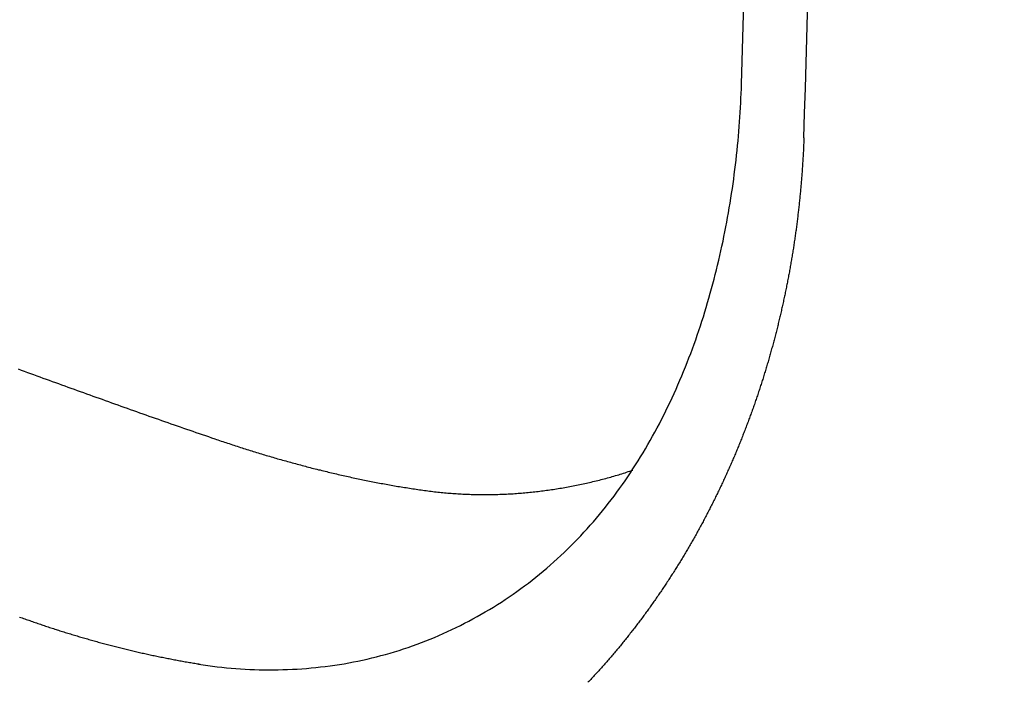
# Model space of a CAD drawing. Header units: millimetres. Extents: x -604189 to 881711, y -381903 to -7297.
# Tile 89 of 256: x -567362 to -567273, y -196159 to -196099. Entities that reach past the tile are written whole.
import ezdxf

# ---------------------------------------------------------------- set-up
doc = ezdxf.new("R2010")
doc.units = ezdxf.units.MM
doc.header["$LTSCALE"] = 100
doc.layers.add('OPIS', color=7, linetype='Continuous')
pattern_1 = [(45, (-296350.26, 111503), (-334.51454, 334.51454), []), (135, (-296350.26, 111503), (-334.51454, -334.51454), [])]

msp = doc.modelspace()

# ---------------------------------------------------------------- hatches: boundary and pattern name
at = {"layer": 'OPIS', "linetype": 'ByBlock', "lineweight": 13}
h = msp.add_hatch(dxfattribs=at)
h.set_pattern_fill('ANSI37', color=0, scale=149)
h.set_pattern_definition(pattern_1)
h.paths.add_polyline_path([(-565846.628, -200148.37), (-566196.825, -200149.347), (-566196.825, -200157.448), (-566296.825, -200157.448), (-566296.825, -200149.626), (-566746.825, -200150.882), (-566746.825, -201168.329, -0.414214), (-566403.888, -201511.266, -1), (-567089.762, -201511.266, -0.414214), (-566746.825, -201168.329), (-566746.825, -200936.871, -0.267949), (-567196.825, -200157.448), (-567296.825, -200157.448), (-567296.825, -200152.416), (-567606.815, -200153.281), (-567606.815, -201603.287), (-567556.815, -201603.147), (-567556.815, -205257.445), (-565846.45, -205257.445)])
h.paths.add_polyline_path([(-551636.825, -198396.286), (-576656.825, -198407.448), (-576656.825, -193157.448), (-579836.825, -193157.448), (-579836.825, -200437.448), (-570846.818, -200437.448), (-570846.818, -200053.169), (-551636.825, -200037.448)])
h.paths.add_polyline_path([(-566819.49, -205014.115), (-566583.775, -205014.115), (-566583.775, -204789.115), (-566819.49, -204789.115)], flags=24)
h.paths.add_polyline_path([(-566959.314, -200828.748), (-566427.171, -200828.748), (-566427.171, -200603.748), (-566959.314, -200603.748)], flags=24)
h.paths.add_polyline_path([(-566792.033, -202497.855), (-566276.912, -202497.855), (-566276.912, -202398.515), (-566792.033, -202398.515)], flags=24)
h.paths.add_polyline_path([(-566791.958, -202387.855), (-565854.55, -202387.855), (-565854.55, -202288.515), (-566791.958, -202288.515)], flags=24)
h.paths.add_polyline_path([(-567194.021, -202505.333), (-566857.345, -202505.333), (-566857.345, -202389.949), (-567194.021, -202389.949)], flags=24)
h.paths.add_polyline_path([(-567153.366, -202393.592), (-566996.4, -202393.592), (-566996.4, -202295.562), (-567153.366, -202295.562)], flags=24)
h.paths.add_polyline_path([(-566516.508, -200627.503), (-566516.508, -200287.803), (-566964.285, -200287.803), (-566964.285, -200627.503)], flags=24)
at = {"layer": 'OPIS', "linetype": 'ByBlock', "lineweight": 9}
h = msp.add_hatch(dxfattribs=at)
h.set_pattern_fill('ANSI37', color=0, scale=149)
h.set_pattern_definition(pattern_1)
edge = h.paths.add_edge_path()
edge.add_line((-551636.825, -193157.448), (-552906.825, -193157.448))
edge.add_line((-552906.825, -193157.448), (-552906.825, -193187.448))
edge.add_line((-552906.825, -193187.448), (-554281.473, -193187.448))
edge.add_line((-554281.473, -193187.448), (-554281.473, -193407.448))
edge.add_line((-554281.473, -193407.448), (-554641.473, -193407.448))
edge.add_line((-554641.473, -193407.448), (-554891.821, -193407.448))
edge.add_line((-554891.821, -193407.448), (-555251.821, -193407.448))
edge.add_line((-555251.821, -193407.448), (-555252.169, -193157.448))
edge.add_line((-555252.169, -193157.448), (-555156.825, -193407.448))
edge.add_line((-555156.825, -193407.448), (-555156.825, -196074.426))
edge.add_line((-555156.825, -196074.426), (-555036.825, -196074.426))
edge.add_line((-555036.825, -196074.426), (-555036.825, -196674.426))
edge.add_line((-555036.825, -196674.426), (-555036.825, -197274.426))
edge.add_line((-555036.825, -197274.426), (-555636.825, -197274.426))
edge.add_line((-555636.825, -197274.426), (-555636.825, -198296.526))
edge.add_line((-555636.825, -198296.526), (-555036.825, -198294.851))
edge.add_line((-555036.825, -198294.851), (-555036.825, -198287.448))
edge.add_line((-555036.825, -198287.448), (-554936.825, -198287.448))
edge.add_line((-554936.825, -198287.448), (-554936.825, -198294.572))
edge.add_line((-554936.825, -198294.572), (-554486.825, -198293.317))
edge.add_line((-554486.825, -198293.317), (-554486.825, -198292.448))
edge.add_line((-554486.825, -198292.448), (-554486.825, -197276.567))
edge.add_arc((-554486.825, -196933.63), 342.937, 180, 270, ccw=False)
edge.add_arc((-554486.825, -196933.63), 342.937, 0, 180, ccw=False)
edge.add_arc((-554486.825, -196933.63), 342.937, -90, 0, ccw=False)
edge.add_line((-554486.825, -197276.567), (-554486.825, -197508.025))
edge.add_arc((-554936.825, -198287.448), 900, 0, 60, ccw=False)
edge.add_line((-554036.825, -198287.448), (-553936.825, -198287.448))
edge.add_line((-553936.825, -198287.448), (-553936.825, -198291.782))
edge.add_line((-553936.825, -198291.782), (-551636.825, -198285.364))
edge.add_line((-551636.825, -198285.364), (-551636.825, -193157.448))
edge = h.paths.add_edge_path(flags=17)
edge.add_arc((-555292.825, -194555.644), 64, 0, 360)
edge = h.paths.add_edge_path(flags=17)
edge.add_arc((-555292.825, -194795.644), 64, 0, 360)
edge = h.paths.add_edge_path(flags=17)
edge.add_arc((-555532.825, -194555.644), 64, 0, 360)
edge = h.paths.add_edge_path(flags=17)
edge.add_arc((-555532.825, -194795.644), 64, 0, 360)
edge = h.paths.add_edge_path(flags=16)
edge.add_arc((-555445.578, -195632.918), 122.24, 0, 360)
edge = h.paths.add_edge_path(flags=17)
edge.add_arc((-555444.953, -195755.157), 131.84, -179.70702, 0.29298, ccw=False)
edge.add_line((-555576.791, -195755.831), (-555577.416, -195633.592))
edge.add_arc((-555445.578, -195632.918), 131.84, 0.29298, 180.29298, ccw=False)
edge.add_line((-555313.74, -195632.244), (-555313.115, -195754.483))
edge = h.paths.add_edge_path(flags=16)
edge.add_line((-555354.602, -195832.663), (-555410.524, -195781.149))
edge.add_arc((-555444.236, -195895.315), 119.04, 73.54834, 77.25266)
edge.add_line((-555417.97, -195779.209), (-555400.458, -195791.093))
edge.add_arc((-555397.928, -195789.134), 3.2, 66.43696, 217.76376, ccw=False)
edge.add_arc((-555444.236, -195895.315), 119.04, 62.83618, 66.43696, ccw=False)
edge.add_line((-555389.89, -195789.404), (-555332.197, -195793.322))
edge.add_arc((-555444.953, -195755.157), 119.04, 319.37612, 341.30015, ccw=False)
edge = h.paths.add_edge_path(flags=0)
edge.add_arc((-555445.157, -195715.335), 16, 0, 360)
edge = h.paths.add_edge_path(flags=16)
edge.add_line((-555494.828, -195789.588), (-555556.499, -195794.41))
edge.add_arc((-555553.516, -195795.567), 3.2, 158.78891, 200.41697)
edge.add_arc((-555444.953, -195755.157), 119.04, 200.41697, 219.83636)
edge.add_arc((-555533.904, -195829.364), 3.2, 219.83636, 346.99268)
edge.add_line((-555530.786, -195830.084), (-555488.51, -195790.333))
edge.add_arc((-555491.628, -195789.613), 3.2, 346.99268, 539.55295)
edge = h.paths.add_edge_path(flags=16)
edge.add_arc((-555444.953, -195755.157), 119.04, 258.76397, 281.82198, ccw=False)
edge.add_line((-555468.148, -195871.915), (-555480.159, -195865.083))
edge.add_arc((-555483.299, -195864.466), 3.2, 250.66903, 348.88144, ccw=False)
edge.add_arc((-555444.953, -195755.157), 119.04, 229.64312, 250.66903, ccw=False)
edge.add_line((-555522.037, -195845.868), (-555468.703, -195779.633))
edge.add_arc((-555459.182, -195767.571), 15.366, -52.98283, 231.71657, ccw=False)
edge.add_arc((-555446.749, -195779.502), 3.2, 91.24277, 186.07434, ccw=False)
edge.add_arc((-555444.236, -195895.315), 119.04, 88.11241, 91.24277, ccw=False)
edge.add_line((-555440.315, -195776.34), (-555420.565, -195871.672))
h.paths.add_polyline_path([(-554267.155, -198153.982), (-554267.155, -197814.282), (-554714.931, -197814.282), (-554714.931, -198153.982)], flags=17)
h.paths.add_polyline_path([(-553792.63, -195548.14), (-553277.509, -195548.14), (-553277.509, -195448.8), (-553792.63, -195448.8)], flags=16)
h.paths.add_polyline_path([(-553792.555, -195438.14), (-553058.934, -195438.14), (-553058.934, -195338.8), (-553792.555, -195338.8)], flags=16)
h.paths.add_polyline_path([(-554194.618, -195555.618), (-553808.217, -195555.618), (-553808.217, -195440.235), (-554194.618, -195440.235)], flags=16)
h.paths.add_polyline_path([(-554153.974, -195443.932), (-553947.262, -195443.932), (-553947.262, -195345.836), (-554153.974, -195345.836)], flags=16)
h.paths.add_polyline_path([(-554256.508, -198153.982), (-554256.508, -197814.282), (-554704.285, -197814.282), (-554704.285, -198153.982)], flags=17)
h.paths.add_polyline_path([(-569496.825, -196631.63), (-571696.825, -196631.63), (-571696.825, -198287.448), (-569496.825, -198287.448)])
h.paths.add_polyline_path([(-567176.825, -196631.63), (-569376.825, -196631.63), (-569376.825, -198287.448), (-567176.825, -198287.448)])
h.paths.add_polyline_path([(-569376.825, -196535.63), (-567176.825, -196535.63), (-567176.825, -193157.448), (-569376.825, -193157.448)])
edge = h.paths.add_edge_path()
edge.add_arc((-571534.473, -195440.24), 50, 180, 270.00224)
edge.add_line((-571534.471, -195490.24), (-571329.472, -195490.239))
edge.add_arc((-571329.473, -195440.239), 50, 270.00087, 360)
edge.add_line((-571279.473, -195440.239), (-571279.473, -194996.239))
edge.add_arc((-571329.473, -194996.239), 50, 0, 90.00043)
edge.add_line((-571329.474, -194946.239), (-571534.474, -194946.24))
edge.add_arc((-571534.473, -194996.24), 50, 90.00087, 180)
edge.add_line((-571584.473, -194996.24), (-571584.473, -195440.24))
h.paths.add_polyline_path([(-571696.825, -196535.63), (-569496.825, -196535.63), (-569496.825, -193157.448), (-571696.825, -193157.448)])
edge = h.paths.add_edge_path()
edge.add_arc((-571945.684, -193388.705), 50, 0, 90.00043)
edge.add_line((-571945.684, -193338.705), (-572150.684, -193338.707))
edge.add_arc((-572150.684, -193388.707), 50, 90.00087, 180)
edge.add_line((-572200.684, -193388.707), (-572200.684, -193832.707))
edge.add_arc((-572150.684, -193832.707), 50, 180, 270.00224)
edge.add_line((-572150.682, -193882.707), (-571945.683, -193882.705))
edge.add_arc((-571945.684, -193832.705), 50, 270.00087, 360)
edge.add_line((-571895.684, -193832.705), (-571895.684, -193388.705))
h.paths.add_polyline_path([(-571816.825, -198287.448), (-571816.825, -193157.448), (-573216.825, -193157.448), (-573216.825, -198287.448)])

# ---------------------------------------------------------------- linework, layer by layer
at = {"color": 0, "linetype": 'ByBlock'}
for points in [[(-567296.458, -196104.85, 0.00723), (-567295.481, -196037.244)], [(-567290.767, -196109.743, 0.007517), (-567289.678, -196037.244)]]:
    msp.add_lwpolyline(points, format="xyb", dxfattribs=at)
at = {"color": 0}
for points in [[(-567345.923, -196157.698, 0), (-567345.502, -196157.768, 0), (-567345.079, -196157.828, 0), (-567344.656, -196157.888, 0), (-567344.231, -196157.938, 0), (-567343.806, -196157.988, 0), (-567343.38, -196158.028, 0), (-567342.954, -196158.068, 0), (-567342.526, -196158.098, 0), (-567342.099, -196158.128, 0), (-567341.67, -196158.158, 0), (-567341.242, -196158.178, 0), (-567340.812, -196158.198, 0), (-567340.383, -196158.208, 0), (-567339.953, -196158.218, 0), (-567339.523, -196158.218, 0), (-567339.093, -196158.218, 0), (-567338.663, -196158.208, 0), (-567338.233, -196158.198, 0), (-567337.803, -196158.188, 0), (-567337.373, -196158.168, 0), (-567336.943, -196158.148, 0), (-567336.513, -196158.118, 0), (-567336.083, -196158.088, 0), (-567335.654, -196158.048, 0), (-567335.226, -196158.008, 0), (-567334.797, -196157.958, 0), (-567334.37, -196157.908, 0), (-567333.942, -196157.848, 0), (-567333.516, -196157.788, 0), (-567333.09, -196157.728, 0), (-567332.665, -196157.658, 0), (-567332.241, -196157.578, 0), (-567331.817, -196157.498, 0), (-567331.395, -196157.418, 0), (-567330.973, -196157.328, 0), (-567330.553, -196157.238, 0), (-567330.133, -196157.138, 0), (-567329.715, -196157.028, 0), (-567329.298, -196156.928, 0), (-567328.883, -196156.808, 0), (-567328.468, -196156.698, 0), (-567328.056, -196156.568, 0), (-567327.644, -196156.448, 0), (-567327.234, -196156.308, 0), (-567326.826, -196156.178, 0), (-567326.419, -196156.038, 0), (-567326.014, -196155.888, 0), (-567325.611, -196155.738, 0), (-567325.209, -196155.578, 0), (-567324.809, -196155.418, 0), (-567324.411, -196155.258, 0), (-567324.015, -196155.088, 0), (-567323.621, -196154.918, 0), (-567323.229, -196154.738, 0), (-567322.839, -196154.558, 0), (-567322.45, -196154.368, 0), (-567322.064, -196154.178, 0), (-567321.68, -196153.978, 0), (-567321.299, -196153.788, 0), (-567320.919, -196153.578, 0), (-567320.542, -196153.368, 0), (-567320.167, -196153.158, 0), (-567319.795, -196152.948, 0), (-567319.425, -196152.728, 0), (-567319.057, -196152.498, 0), (-567318.692, -196152.268, 0), (-567318.33, -196152.038, 0), (-567317.97, -196151.798, 0), (-567317.613, -196151.558, 0), (-567317.258, -196151.318, 0), (-567316.907, -196151.068, 0), (-567316.558, -196150.818, 0), (-567316.211, -196150.568, 0), (-567315.868, -196150.308, 0), (-567315.528, -196150.038, 0), (-567315.191, -196149.778, 0), (-567314.856, -196149.508, 0), (-567314.525, -196149.228, 0), (-567314.197, -196148.958, 0), (-567313.872, -196148.678, 0), (-567313.55, -196148.388, 0), (-567313.232, -196148.098, 0), (-567312.916, -196147.808, 0), (-567312.604, -196147.518, 0), (-567312.296, -196147.218, 0), (-567311.991, -196146.918, 0), (-567311.689, -196146.618, 0), (-567311.39, -196146.308, 0), (-567311.095, -196145.998, 0), (-567310.804, -196145.688, 0), (-567310.515, -196145.368, 0), (-567310.23, -196145.048, 0), (-567309.948, -196144.728, 0), (-567309.669, -196144.398, 0), (-567309.394, -196144.068, 0), (-567309.122, -196143.738, 0), (-567308.853, -196143.398, 0), (-567308.587, -196143.068, 0), (-567308.325, -196142.728, 0), (-567308.066, -196142.378, 0), (-567307.81, -196142.038, 0), (-567307.557, -196141.688, 0), (-567307.307, -196141.338, 0), (-567307.061, -196140.988, 0), (-567306.817, -196140.628, 0), (-567306.577, -196140.268, 0), (-567306.34, -196139.908, 0), (-567306.106, -196139.548, 0), (-567305.875, -196139.178, 0), (-567305.648, -196138.808, 0), (-567305.423, -196138.438, 0), (-567305.201, -196138.068, 0), (-567304.983, -196137.698, 0), (-567304.767, -196137.318, 0), (-567304.555, -196136.938, 0), (-567304.346, -196136.558, 0), (-567304.139, -196136.178, 0), (-567303.936, -196135.788, 0), (-567303.736, -196135.398, 0), (-567303.538, -196135.008, 0), (-567303.344, -196134.618, 0), (-567303.152, -196134.228, 0), (-567302.964, -196133.828, 0), (-567302.778, -196133.438, 0), (-567302.596, -196133.038, 0), (-567302.416, -196132.638, 0), (-567302.239, -196132.238, 0), (-567302.065, -196131.828, 0), (-567301.894, -196131.428, 0), (-567301.726, -196131.018, 0), (-567301.561, -196130.608, 0), (-567301.398, -196130.198, 0), (-567301.239, -196129.788, 0), (-567301.082, -196129.378, 0), (-567300.928, -196128.968, 0), (-567300.777, -196128.548, 0), (-567300.628, -196128.138, 0), (-567300.483, -196127.718, 0), (-567300.34, -196127.298, 0), (-567300.2, -196126.878, 0), (-567300.062, -196126.458, 0), (-567299.928, -196126.038, 0), (-567299.796, -196125.608, 0), (-567299.667, -196125.188, 0), (-567299.54, -196124.758, 0), (-567299.417, -196124.338, 0), (-567299.296, -196123.908, 0), (-567299.177, -196123.478, 0), (-567299.061, -196123.048, 0), (-567298.948, -196122.618, 0), (-567298.838, -196122.188, 0), (-567298.73, -196121.758, 0), (-567298.625, -196121.328, 0), (-567298.522, -196120.898, 0), (-567298.422, -196120.468, 0), (-567298.324, -196120.028, 0), (-567298.23, -196119.598, 0), (-567298.137, -196119.168, 0), (-567298.047, -196118.728, 0), (-567297.96, -196118.298, 0), (-567297.875, -196117.858, 0), (-567297.793, -196117.428, 0), (-567297.713, -196116.988, 0), (-567297.636, -196116.558, 0), (-567297.561, -196116.118, 0), (-567297.489, -196115.678, 0), (-567297.419, -196115.248, 0), (-567297.352, -196114.808, 0), (-567297.287, -196114.368, 0), (-567297.224, -196113.938, 0), (-567297.164, -196113.498, 0), (-567297.106, -196113.068, 0), (-567297.051, -196112.628, 0), (-567296.998, -196112.188, 0), (-567296.947, -196111.758, 0), (-567296.899, -196111.318, 0), (-567296.853, -196110.888, 0), (-567296.809, -196110.448, 0), (-567296.768, -196110.018, 0), (-567296.729, -196109.588, 0), (-567296.692, -196109.148, 0), (-567296.658, -196108.718, 0), (-567296.626, -196108.288, 0), (-567296.596, -196107.858, 0), (-567296.568, -196107.418, 0), (-567296.543, -196106.988, 0), (-567296.52, -196106.558, 0), (-567296.499, -196106.128, 0), (-567296.48, -196105.708, 0), (-567296.464, -196105.278, 0), (-567296.449, -196104.848, 0)], [(-567290.767, -196109.738, 0), (-567290.772, -196109.868, 0), (-567290.776, -196109.988, 0), (-567290.781, -196110.108, 0), (-567290.786, -196110.228, 0), (-567290.791, -196110.348, 0), (-567290.796, -196110.468, 0), (-567290.802, -196110.588, 0), (-567290.808, -196110.708, 0), (-567290.813, -196110.828, 0), (-567290.819, -196110.948, 0), (-567290.826, -196111.068, 0), (-567290.832, -196111.188, 0), (-567290.838, -196111.308, 0), (-567290.845, -196111.428, 0), (-567290.852, -196111.548, 0), (-567290.859, -196111.668, 0), (-567290.866, -196111.788, 0), (-567290.873, -196111.908, 0), (-567290.881, -196112.028, 0), (-567290.888, -196112.148, 0), (-567290.896, -196112.268, 0), (-567290.904, -196112.388, 0), (-567290.912, -196112.508, 0), (-567290.921, -196112.628, 0), (-567290.929, -196112.748, 0), (-567290.938, -196112.868, 0), (-567290.947, -196112.988, 0), (-567290.956, -196113.108, 0), (-567290.965, -196113.228, 0), (-567290.974, -196113.348, 0), (-567290.984, -196113.468, 0), (-567290.993, -196113.588, 0), (-567291.003, -196113.708, 0), (-567291.013, -196113.828, 0), (-567291.023, -196113.948, 0), (-567291.034, -196114.068, 0), (-567291.044, -196114.188, 0), (-567291.055, -196114.308, 0), (-567291.066, -196114.428, 0), (-567291.077, -196114.548, 0), (-567291.088, -196114.668, 0), (-567291.1, -196114.788, 0), (-567291.111, -196114.908, 0), (-567291.123, -196115.028, 0), (-567291.135, -196115.148, 0), (-567291.147, -196115.268, 0), (-567291.159, -196115.388, 0), (-567291.171, -196115.508, 0), (-567291.184, -196115.628, 0), (-567291.197, -196115.748, 0), (-567291.209, -196115.868, 0), (-567291.223, -196115.988, 0), (-567291.236, -196116.108, 0), (-567291.249, -196116.228, 0), (-567291.263, -196116.348, 0), (-567291.277, -196116.468, 0), (-567291.29, -196116.578, 0), (-567291.305, -196116.698, 0), (-567291.319, -196116.818, 0), (-567291.333, -196116.938, 0), (-567291.348, -196117.058, 0), (-567291.363, -196117.178, 0), (-567291.377, -196117.298, 0), (-567291.393, -196117.418, 0), (-567291.408, -196117.538, 0), (-567291.423, -196117.658, 0), (-567291.439, -196117.778, 0), (-567291.455, -196117.898, 0), (-567291.471, -196118.018, 0), (-567291.487, -196118.138, 0), (-567291.503, -196118.258, 0), (-567291.52, -196118.378, 0), (-567291.536, -196118.498, 0), (-567291.553, -196118.608, 0), (-567291.57, -196118.728, 0), (-567291.587, -196118.848, 0), (-567291.604, -196118.968, 0), (-567291.622, -196119.088, 0), (-567291.64, -196119.208, 0), (-567291.657, -196119.328, 0), (-567291.675, -196119.448, 0), (-567291.694, -196119.568, 0), (-567291.712, -196119.688, 0), (-567291.73, -196119.798, 0), (-567291.749, -196119.918, 0), (-567291.768, -196120.038, 0), (-567291.787, -196120.158, 0), (-567291.806, -196120.278, 0), (-567291.826, -196120.398, 0), (-567291.845, -196120.518, 0), (-567291.865, -196120.638, 0), (-567291.885, -196120.758, 0), (-567291.905, -196120.868, 0), (-567291.925, -196120.988, 0), (-567291.945, -196121.108, 0), (-567291.966, -196121.228, 0), (-567291.987, -196121.348, 0), (-567292.008, -196121.468, 0), (-567292.029, -196121.588, 0), (-567292.05, -196121.698, 0), (-567292.071, -196121.818, 0), (-567292.093, -196121.938, 0), (-567292.115, -196122.058, 0), (-567292.137, -196122.178, 0), (-567292.159, -196122.298, 0), (-567292.181, -196122.408, 0), (-567292.204, -196122.528, 0), (-567292.226, -196122.648, 0), (-567292.249, -196122.768, 0), (-567292.272, -196122.888, 0), (-567292.295, -196123.008, 0), (-567292.319, -196123.118, 0), (-567292.342, -196123.238, 0), (-567292.366, -196123.358, 0), (-567292.39, -196123.478, 0), (-567292.414, -196123.598, 0), (-567292.438, -196123.708, 0), (-567292.462, -196123.828, 0), (-567292.487, -196123.948, 0), (-567292.511, -196124.068, 0), (-567292.536, -196124.178, 0), (-567292.561, -196124.298, 0), (-567292.586, -196124.418, 0), (-567292.612, -196124.538, 0), (-567292.637, -196124.658, 0), (-567292.663, -196124.768, 0), (-567292.689, -196124.888, 0), (-567292.715, -196125.008, 0), (-567292.741, -196125.128, 0), (-567292.768, -196125.238, 0), (-567292.794, -196125.358, 0), (-567292.821, -196125.478, 0), (-567292.848, -196125.598, 0), (-567292.875, -196125.708, 0), (-567292.903, -196125.828, 0), (-567292.93, -196125.948, 0), (-567292.958, -196126.058, 0), (-567292.985, -196126.178, 0), (-567293.013, -196126.298, 0), (-567293.042, -196126.418, 0), (-567293.07, -196126.528, 0), (-567293.098, -196126.648, 0), (-567293.127, -196126.768, 0), (-567293.156, -196126.878, 0), (-567293.185, -196126.998, 0), (-567293.214, -196127.118, 0), (-567293.243, -196127.228, 0), (-567293.273, -196127.348, 0), (-567293.303, -196127.468, 0), (-567293.333, -196127.578, 0), (-567293.363, -196127.698, 0), (-567293.393, -196127.818, 0), (-567293.423, -196127.928, 0), (-567293.454, -196128.048, 0), (-567293.485, -196128.168, 0), (-567293.516, -196128.278, 0), (-567293.547, -196128.398, 0), (-567293.578, -196128.508, 0), (-567293.609, -196128.628, 0), (-567293.641, -196128.748, 0), (-567293.673, -196128.858, 0), (-567293.705, -196128.978, 0), (-567293.737, -196129.098, 0), (-567293.769, -196129.208, 0), (-567293.802, -196129.328, 0), (-567293.834, -196129.438, 0), (-567293.867, -196129.558, 0), (-567293.9, -196129.668, 0), (-567293.933, -196129.788, 0), (-567293.967, -196129.908, 0), (-567294, -196130.018, 0), (-567294.034, -196130.138, 0), (-567294.068, -196130.248, 0), (-567294.102, -196130.368, 0), (-567294.136, -196130.478, 0), (-567294.17, -196130.598, 0), (-567294.205, -196130.708, 0), (-567294.24, -196130.828, 0), (-567294.275, -196130.938, 0), (-567294.31, -196131.058, 0), (-567294.345, -196131.168, 0), (-567294.38, -196131.288, 0), (-567294.416, -196131.398, 0), (-567294.452, -196131.518, 0), (-567294.488, -196131.628, 0), (-567294.524, -196131.748, 0), (-567294.56, -196131.858, 0), (-567294.597, -196131.978, 0), (-567294.633, -196132.088, 0), (-567294.67, -196132.208, 0), (-567294.707, -196132.318, 0), (-567294.744, -196132.438, 0), (-567294.782, -196132.548, 0), (-567294.819, -196132.668, 0), (-567294.857, -196132.778, 0), (-567294.895, -196132.888, 0), (-567294.933, -196133.008, 0), (-567294.971, -196133.118, 0), (-567295.009, -196133.238, 0), (-567295.048, -196133.348, 0), (-567295.087, -196133.458, 0), (-567295.126, -196133.578, 0), (-567295.165, -196133.688, 0), (-567295.204, -196133.808, 0), (-567295.243, -196133.918, 0), (-567295.283, -196134.028, 0), (-567295.323, -196134.148, 0), (-567295.363, -196134.258, 0), (-567295.403, -196134.368, 0), (-567295.443, -196134.488, 0), (-567295.484, -196134.598, 0), (-567295.524, -196134.708, 0), (-567295.565, -196134.828, 0), (-567295.606, -196134.938, 0), (-567295.648, -196135.048, 0), (-567295.689, -196135.168, 0), (-567295.73, -196135.278, 0), (-567295.772, -196135.388, 0), (-567295.814, -196135.508, 0), (-567295.856, -196135.618, 0), (-567295.898, -196135.728, 0), (-567295.941, -196135.838, 0), (-567295.983, -196135.958, 0), (-567296.026, -196136.068, 0), (-567296.069, -196136.178, 0), (-567296.112, -196136.288, 0), (-567296.156, -196136.408, 0), (-567296.199, -196136.518, 0), (-567296.243, -196136.628, 0), (-567296.287, -196136.738, 0), (-567296.331, -196136.848, 0), (-567296.375, -196136.968, 0), (-567296.419, -196137.078, 0), (-567296.464, -196137.188, 0), (-567296.508, -196137.298, 0), (-567296.553, -196137.408, 0), (-567296.598, -196137.518, 0), (-567296.643, -196137.638, 0), (-567296.689, -196137.748, 0), (-567296.734, -196137.858, 0), (-567296.78, -196137.968, 0), (-567296.826, -196138.078, 0), (-567296.872, -196138.188, 0), (-567296.918, -196138.298, 0), (-567296.965, -196138.418, 0), (-567297.012, -196138.528, 0), (-567297.058, -196138.638, 0), (-567297.105, -196138.748, 0), (-567297.153, -196138.858, 0), (-567297.2, -196138.968, 0), (-567297.247, -196139.078, 0), (-567297.295, -196139.188, 0), (-567297.343, -196139.298, 0), (-567297.391, -196139.408, 0), (-567297.439, -196139.518, 0), (-567297.488, -196139.628, 0), (-567297.536, -196139.738, 0), (-567297.585, -196139.848, 0), (-567297.634, -196139.958, 0), (-567297.683, -196140.068, 0), (-567297.732, -196140.178, 0), (-567297.782, -196140.288, 0), (-567297.831, -196140.398, 0), (-567297.881, -196140.508, 0), (-567297.931, -196140.618, 0), (-567297.981, -196140.728, 0), (-567298.031, -196140.838, 0), (-567298.082, -196140.948, 0), (-567298.133, -196141.058, 0), (-567298.183, -196141.168, 0), (-567298.234, -196141.278, 0), (-567298.286, -196141.378, 0), (-567298.337, -196141.488, 0), (-567298.389, -196141.598, 0), (-567298.44, -196141.708, 0), (-567298.492, -196141.818, 0), (-567298.544, -196141.928, 0), (-567298.597, -196142.038, 0), (-567298.649, -196142.148, 0), (-567298.702, -196142.248, 0), (-567298.754, -196142.358, 0), (-567298.807, -196142.468, 0), (-567298.86, -196142.578, 0), (-567298.914, -196142.688, 0), (-567298.967, -196142.788, 0), (-567299.021, -196142.898, 0), (-567299.075, -196143.008, 0), (-567299.129, -196143.118, 0), (-567299.183, -196143.218, 0), (-567299.237, -196143.328, 0), (-567299.292, -196143.438, 0), (-567299.347, -196143.548, 0), (-567299.401, -196143.648, 0), (-567299.456, -196143.758, 0), (-567299.512, -196143.868, 0), (-567299.567, -196143.968, 0), (-567299.623, -196144.078, 0), (-567299.679, -196144.188, 0), (-567299.734, -196144.288, 0), (-567299.791, -196144.398, 0), (-567299.847, -196144.508, 0), (-567299.903, -196144.608, 0), (-567299.96, -196144.718, 0), (-567300.017, -196144.828, 0), (-567300.074, -196144.928, 0), (-567300.131, -196145.038, 0), (-567300.188, -196145.138, 0), (-567300.246, -196145.248, 0), (-567300.304, -196145.358, 0), (-567300.361, -196145.458, 0), (-567300.42, -196145.568, 0), (-567300.478, -196145.668, 0), (-567300.536, -196145.778, 0), (-567300.595, -196145.878, 0), (-567300.653, -196145.988, 0), (-567300.712, -196146.088, 0), (-567300.771, -196146.198, 0), (-567300.831, -196146.298, 0), (-567300.89, -196146.408, 0), (-567300.95, -196146.508, 0), (-567301.01, -196146.618, 0), (-567301.07, -196146.718, 0), (-567301.13, -196146.818, 0), (-567301.19, -196146.928, 0), (-567301.251, -196147.028, 0), (-567301.311, -196147.138, 0), (-567301.372, -196147.238, 0), (-567301.433, -196147.338, 0), (-567301.494, -196147.448, 0), (-567301.556, -196147.548, 0), (-567301.617, -196147.648, 0), (-567301.679, -196147.758, 0), (-567301.741, -196147.858, 0), (-567301.803, -196147.958, 0), (-567301.865, -196148.068, 0), (-567301.928, -196148.168, 0), (-567301.99, -196148.268, 0), (-567302.053, -196148.378, 0), (-567302.116, -196148.478, 0), (-567302.179, -196148.578, 0), (-567302.242, -196148.678, 0), (-567302.306, -196148.788, 0), (-567302.37, -196148.888, 0), (-567302.433, -196148.988, 0), (-567302.497, -196149.088, 0), (-567302.562, -196149.188, 0), (-567302.626, -196149.288, 0), (-567302.69, -196149.398, 0), (-567302.755, -196149.498, 0), (-567302.82, -196149.598, 0), (-567302.885, -196149.698, 0), (-567302.95, -196149.798, 0), (-567303.016, -196149.898, 0), (-567303.081, -196149.998, 0), (-567303.147, -196150.098, 0), (-567303.213, -196150.198, 0), (-567303.279, -196150.308, 0), (-567303.345, -196150.408, 0), (-567303.412, -196150.508, 0), (-567303.478, -196150.608, 0), (-567303.545, -196150.708, 0), (-567303.612, -196150.808, 0), (-567303.679, -196150.908, 0), (-567303.747, -196151.008, 0), (-567303.814, -196151.108, 0), (-567303.882, -196151.208, 0), (-567303.95, -196151.298, 0), (-567304.018, -196151.398, 0), (-567304.086, -196151.498, 0), (-567304.154, -196151.598, 0), (-567304.223, -196151.698, 0), (-567304.292, -196151.798, 0), (-567304.361, -196151.898, 0), (-567304.43, -196151.998, 0), (-567304.499, -196152.098, 0), (-567304.568, -196152.188, 0), (-567304.638, -196152.288, 0), (-567304.708, -196152.388, 0), (-567304.778, -196152.488, 0), (-567304.848, -196152.588, 0), (-567304.918, -196152.678, 0), (-567304.989, -196152.778, 0), (-567305.059, -196152.878, 0), (-567305.13, -196152.978, 0), (-567305.201, -196153.068, 0), (-567305.272, -196153.168, 0), (-567305.344, -196153.268, 0), (-567305.415, -196153.358, 0), (-567305.487, -196153.458, 0), (-567305.559, -196153.558, 0), (-567305.631, -196153.648, 0), (-567305.703, -196153.748, 0), (-567305.776, -196153.848, 0), (-567305.848, -196153.938, 0), (-567305.921, -196154.038, 0), (-567305.994, -196154.128, 0), (-567306.067, -196154.228, 0), (-567306.14, -196154.318, 0), (-567306.214, -196154.418, 0), (-567306.287, -196154.518, 0), (-567306.361, -196154.608, 0), (-567306.435, -196154.708, 0), (-567306.509, -196154.798, 0), (-567306.584, -196154.888, 0), (-567306.658, -196154.988, 0), (-567306.733, -196155.078, 0), (-567306.808, -196155.178, 0), (-567306.883, -196155.268, 0), (-567306.958, -196155.368, 0), (-567307.033, -196155.458, 0), (-567307.109, -196155.548, 0), (-567307.185, -196155.648, 0), (-567307.261, -196155.738, 0), (-567307.337, -196155.828, 0), (-567307.413, -196155.928, 0), (-567307.489, -196156.018, 0), (-567307.566, -196156.108, 0), (-567307.643, -196156.208, 0), (-567307.72, -196156.298, 0), (-567307.797, -196156.388, 0), (-567307.874, -196156.478, 0), (-567307.951, -196156.578, 0), (-567308.029, -196156.668, 0), (-567308.107, -196156.758, 0), (-567308.185, -196156.848, 0), (-567308.263, -196156.938, 0), (-567308.341, -196157.028, 0), (-567308.42, -196157.128, 0), (-567308.499, -196157.218, 0), (-567308.577, -196157.308, 0), (-567308.656, -196157.398, 0), (-567308.736, -196157.488, 0), (-567308.815, -196157.578, 0), (-567308.894, -196157.668, 0), (-567308.974, -196157.758, 0), (-567309.054, -196157.848, 0), (-567309.134, -196157.938, 0), (-567309.214, -196158.028, 0), (-567309.295, -196158.118, 0), (-567309.375, -196158.208, 0), (-567309.456, -196158.298, 0), (-567309.537, -196158.388, 0), (-567309.618, -196158.478, 0), (-567309.699, -196158.568, 0), (-567309.78, -196158.648, 0), (-567309.862, -196158.738, 0), (-567309.944, -196158.828, 0), (-567310.026, -196158.918, 0), (-567310.108, -196159.008, 0), (-567310.19, -196159.098, 0), (-567310.273, -196159.178, 0), (-567310.355, -196159.268, 0), (-567310.438, -196159.358, 0)], [(-567362.368, -196130.798, 0), (-567362.084, -196130.898, 0), (-567361.8, -196131.008, 0), (-567361.517, -196131.108, 0), (-567361.233, -196131.208, 0), (-567360.949, -196131.318, 0), (-567360.665, -196131.418, 0), (-567360.381, -196131.518, 0), (-567360.098, -196131.628, 0), (-567359.814, -196131.728, 0), (-567359.53, -196131.828, 0), (-567359.246, -196131.928, 0), (-567358.962, -196132.038, 0), (-567358.678, -196132.138, 0), (-567358.394, -196132.238, 0), (-567358.11, -196132.348, 0), (-567357.826, -196132.448, 0), (-567357.542, -196132.548, 0), (-567357.258, -196132.648, 0), (-567356.974, -196132.758, 0), (-567356.69, -196132.858, 0), (-567356.406, -196132.958, 0), (-567356.122, -196133.058, 0), (-567355.838, -196133.168, 0), (-567355.554, -196133.268, 0), (-567355.27, -196133.368, 0), (-567354.985, -196133.468, 0), (-567354.701, -196133.568, 0), (-567354.417, -196133.678, 0), (-567354.133, -196133.778, 0), (-567353.848, -196133.878, 0), (-567353.564, -196133.978, 0), (-567353.279, -196134.078, 0), (-567352.995, -196134.178, 0), (-567352.711, -196134.278, 0), (-567352.426, -196134.388, 0), (-567352.142, -196134.488, 0), (-567351.857, -196134.588, 0), (-567351.572, -196134.688, 0), (-567351.288, -196134.788, 0), (-567351.003, -196134.888, 0), (-567350.718, -196134.988, 0), (-567350.434, -196135.088, 0), (-567350.149, -196135.188, 0), (-567349.864, -196135.288, 0), (-567349.579, -196135.388, 0), (-567349.294, -196135.488, 0), (-567349.009, -196135.588, 0), (-567348.724, -196135.688, 0), (-567348.439, -196135.788, 0), (-567348.154, -196135.888, 0), (-567347.869, -196135.988, 0), (-567347.583, -196136.088, 0), (-567347.298, -196136.188, 0), (-567347.013, -196136.288, 0), (-567346.727, -196136.388, 0), (-567346.442, -196136.478, 0), (-567346.157, -196136.578, 0), (-567345.871, -196136.678, 0), (-567345.585, -196136.778, 0), (-567345.3, -196136.878, 0), (-567345.014, -196136.968, 0), (-567344.728, -196137.068, 0), (-567344.442, -196137.168, 0)], [(-567344.442, -196137.168, 0), (-567344.297, -196137.218, 0), (-567344.151, -196137.268, 0), (-567344.006, -196137.318, 0), (-567343.86, -196137.368, 0), (-567343.714, -196137.418, 0), (-567343.568, -196137.468, 0), (-567343.422, -196137.508, 0), (-567343.276, -196137.558, 0), (-567343.13, -196137.608, 0), (-567342.984, -196137.658, 0), (-567342.838, -196137.708, 0), (-567342.692, -196137.758, 0), (-567342.545, -196137.798, 0), (-567342.399, -196137.848, 0), (-567342.252, -196137.898, 0), (-567342.106, -196137.948, 0), (-567341.959, -196137.988, 0), (-567341.812, -196138.038, 0), (-567341.666, -196138.088, 0), (-567341.519, -196138.128, 0), (-567341.372, -196138.178, 0), (-567341.225, -196138.228, 0), (-567341.078, -196138.268, 0), (-567340.931, -196138.318, 0), (-567340.784, -196138.358, 0), (-567340.636, -196138.408, 0), (-567340.489, -196138.448, 0), (-567340.342, -196138.498, 0), (-567340.194, -196138.538, 0), (-567340.047, -196138.588, 0), (-567339.899, -196138.628, 0), (-567339.751, -196138.678, 0), (-567339.604, -196138.718, 0), (-567339.456, -196138.758, 0), (-567339.308, -196138.808, 0), (-567339.16, -196138.848, 0), (-567339.012, -196138.888, 0), (-567338.864, -196138.938, 0), (-567338.716, -196138.978, 0), (-567338.568, -196139.018, 0), (-567338.419, -196139.058, 0), (-567338.271, -196139.108, 0), (-567338.123, -196139.148, 0), (-567337.974, -196139.188, 0), (-567337.826, -196139.228, 0), (-567337.677, -196139.268, 0), (-567337.529, -196139.308, 0), (-567337.38, -196139.348, 0), (-567337.231, -196139.388, 0), (-567337.083, -196139.428, 0), (-567336.934, -196139.468, 0), (-567336.785, -196139.508, 0), (-567336.636, -196139.548, 0), (-567336.487, -196139.588, 0), (-567336.338, -196139.628, 0), (-567336.189, -196139.668, 0), (-567336.04, -196139.708, 0), (-567335.89, -196139.748, 0), (-567335.741, -196139.788, 0), (-567335.592, -196139.828, 0), (-567335.442, -196139.858, 0), (-567335.293, -196139.898, 0), (-567335.143, -196139.938, 0), (-567334.994, -196139.978, 0), (-567334.844, -196140.008, 0), (-567334.695, -196140.048, 0), (-567334.545, -196140.088, 0), (-567334.395, -196140.118, 0), (-567334.245, -196140.158, 0), (-567334.095, -196140.198, 0), (-567333.945, -196140.228, 0), (-567333.795, -196140.268, 0), (-567333.645, -196140.298, 0), (-567333.495, -196140.338, 0), (-567333.345, -196140.368, 0), (-567333.195, -196140.408, 0), (-567333.045, -196140.438, 0), (-567332.895, -196140.478, 0), (-567332.744, -196140.508, 0), (-567332.594, -196140.538, 0), (-567332.443, -196140.578, 0), (-567332.293, -196140.608, 0), (-567332.142, -196140.638, 0), (-567331.992, -196140.678, 0), (-567331.841, -196140.708, 0), (-567331.691, -196140.738, 0), (-567331.54, -196140.768, 0), (-567331.389, -196140.808, 0), (-567331.238, -196140.838, 0), (-567331.087, -196140.868, 0), (-567330.937, -196140.898, 0), (-567330.786, -196140.928, 0), (-567330.635, -196140.958, 0), (-567330.484, -196140.988, 0), (-567330.333, -196141.018, 0), (-567330.182, -196141.048, 0), (-567330.03, -196141.078, 0), (-567329.879, -196141.108, 0), (-567329.728, -196141.138, 0), (-567329.577, -196141.168, 0), (-567329.425, -196141.198, 0), (-567329.274, -196141.228, 0), (-567329.123, -196141.248, 0), (-567328.971, -196141.278, 0), (-567328.82, -196141.308, 0), (-567328.668, -196141.338, 0), (-567328.517, -196141.358, 0), (-567328.365, -196141.388, 0), (-567328.214, -196141.418, 0), (-567328.062, -196141.438, 0), (-567327.91, -196141.468, 0), (-567327.759, -196141.498, 0), (-567327.607, -196141.518, 0), (-567327.455, -196141.548, 0), (-567327.303, -196141.568, 0), (-567327.151, -196141.598, 0), (-567326.999, -196141.618, 0), (-567326.847, -196141.648, 0), (-567326.695, -196141.668, 0), (-567326.543, -196141.688, 0), (-567326.391, -196141.718, 0), (-567326.239, -196141.738, 0), (-567326.087, -196141.758, 0), (-567325.935, -196141.788, 0), (-567325.783, -196141.808, 0), (-567325.631, -196141.828, 0), (-567325.478, -196141.848, 0)], [(-567325.478, -196141.848, 0), (-567325.329, -196141.868, 0), (-567325.178, -196141.888, 0), (-567325.028, -196141.908, 0), (-567324.878, -196141.928, 0), (-567324.727, -196141.948, 0), (-567324.577, -196141.968, 0), (-567324.426, -196141.988, 0), (-567324.275, -196142.008, 0), (-567324.124, -196142.018, 0), (-567323.973, -196142.038, 0), (-567323.822, -196142.048, 0), (-567323.671, -196142.068, 0), (-567323.52, -196142.078, 0), (-567323.368, -196142.098, 0), (-567323.216, -196142.108, 0), (-567323.065, -196142.118, 0), (-567322.913, -196142.128, 0), (-567322.761, -196142.138, 0), (-567322.609, -196142.148, 0), (-567322.457, -196142.158, 0), (-567322.305, -196142.168, 0), (-567322.153, -196142.178, 0), (-567322, -196142.188, 0), (-567321.848, -196142.198, 0), (-567321.696, -196142.208, 0), (-567321.543, -196142.208, 0), (-567321.391, -196142.218, 0), (-567321.238, -196142.218, 0), (-567321.085, -196142.228, 0), (-567320.933, -196142.228, 0), (-567320.78, -196142.238, 0), (-567320.627, -196142.238, 0), (-567320.474, -196142.238, 0), (-567320.321, -196142.248, 0), (-567320.168, -196142.248, 0), (-567320.015, -196142.248, 0), (-567319.862, -196142.248, 0), (-567319.709, -196142.248, 0), (-567319.556, -196142.248, 0), (-567319.403, -196142.248, 0), (-567319.25, -196142.238, 0), (-567319.097, -196142.238, 0), (-567318.944, -196142.238, 0), (-567318.791, -196142.228, 0), (-567318.637, -196142.228, 0), (-567318.484, -196142.218, 0), (-567318.331, -196142.218, 0), (-567318.178, -196142.208, 0), (-567318.025, -196142.208, 0), (-567317.872, -196142.198, 0), (-567317.719, -196142.188, 0), (-567317.565, -196142.178, 0), (-567317.412, -196142.178, 0), (-567317.259, -196142.168, 0), (-567317.106, -196142.158, 0), (-567316.953, -196142.148, 0), (-567316.8, -196142.128, 0), (-567316.647, -196142.118, 0), (-567316.494, -196142.108, 0), (-567316.341, -196142.098, 0), (-567316.188, -196142.088, 0), (-567316.035, -196142.068, 0), (-567315.883, -196142.058, 0), (-567315.73, -196142.038, 0), (-567315.577, -196142.028, 0), (-567315.425, -196142.008, 0), (-567315.272, -196141.988, 0), (-567315.12, -196141.978, 0), (-567314.967, -196141.958, 0), (-567314.815, -196141.938, 0), (-567314.662, -196141.918, 0), (-567314.51, -196141.898, 0), (-567314.358, -196141.878, 0), (-567314.206, -196141.858, 0), (-567314.054, -196141.838, 0), (-567313.902, -196141.818, 0), (-567313.75, -196141.798, 0), (-567313.598, -196141.778, 0), (-567313.447, -196141.748, 0), (-567313.295, -196141.728, 0), (-567313.144, -196141.708, 0), (-567312.993, -196141.678, 0), (-567312.841, -196141.658, 0), (-567312.69, -196141.628, 0), (-567312.539, -196141.598, 0), (-567312.388, -196141.578, 0), (-567312.238, -196141.548, 0), (-567312.087, -196141.518, 0), (-567311.937, -196141.488, 0), (-567311.786, -196141.458, 0), (-567311.636, -196141.428, 0), (-567311.486, -196141.398, 0), (-567311.336, -196141.368, 0), (-567311.186, -196141.338, 0), (-567311.036, -196141.308, 0), (-567310.887, -196141.278, 0), (-567310.737, -196141.248, 0), (-567310.588, -196141.208, 0), (-567310.439, -196141.178, 0), (-567310.29, -196141.138, 0), (-567310.141, -196141.108, 0), (-567309.993, -196141.068, 0), (-567309.844, -196141.038, 0), (-567309.696, -196140.998, 0), (-567309.548, -196140.968, 0), (-567309.4, -196140.928, 0), (-567309.252, -196140.888, 0), (-567309.105, -196140.848, 0), (-567308.958, -196140.808, 0), (-567308.81, -196140.768, 0), (-567308.663, -196140.728, 0), (-567308.517, -196140.688, 0), (-567308.37, -196140.648, 0), (-567308.224, -196140.608, 0), (-567308.078, -196140.568, 0), (-567307.932, -196140.518, 0), (-567307.786, -196140.478, 0), (-567307.64, -196140.438, 0), (-567307.495, -196140.388, 0), (-567307.35, -196140.348, 0), (-567307.205, -196140.298, 0), (-567307.061, -196140.258, 0), (-567306.916, -196140.208, 0), (-567306.772, -196140.158, 0), (-567306.628, -196140.118, 0), (-567306.484, -196140.068, 0), (-567306.341, -196140.018, 0)], [(-567362.222, -196153.408, 0), (-567362.104, -196153.448, 0), (-567361.986, -196153.488, 0), (-567361.868, -196153.538, 0), (-567361.75, -196153.578, 0), (-567361.632, -196153.618, 0), (-567361.514, -196153.658, 0), (-567361.396, -196153.698, 0), (-567361.278, -196153.738, 0), (-567361.16, -196153.788, 0), (-567361.042, -196153.828, 0), (-567360.923, -196153.868, 0), (-567360.805, -196153.908, 0), (-567360.687, -196153.948, 0), (-567360.568, -196153.988, 0), (-567360.45, -196154.028, 0), (-567360.331, -196154.068, 0), (-567360.212, -196154.108, 0), (-567360.094, -196154.148, 0), (-567359.975, -196154.188, 0), (-567359.856, -196154.228, 0), (-567359.737, -196154.268, 0), (-567359.619, -196154.308, 0), (-567359.5, -196154.348, 0), (-567359.381, -196154.388, 0), (-567359.262, -196154.428, 0), (-567359.142, -196154.458, 0), (-567359.023, -196154.498, 0), (-567358.904, -196154.538, 0), (-567358.785, -196154.578, 0), (-567358.666, -196154.618, 0), (-567358.546, -196154.658, 0), (-567358.427, -196154.688, 0), (-567358.307, -196154.728, 0), (-567358.188, -196154.768, 0), (-567358.068, -196154.808, 0), (-567357.949, -196154.838, 0), (-567357.829, -196154.878, 0), (-567357.709, -196154.918, 0), (-567357.59, -196154.948, 0), (-567357.47, -196154.988, 0), (-567357.35, -196155.028, 0), (-567357.23, -196155.058, 0), (-567357.11, -196155.098, 0), (-567356.99, -196155.128, 0), (-567356.87, -196155.168, 0), (-567356.75, -196155.208, 0), (-567356.63, -196155.238, 0), (-567356.509, -196155.278, 0), (-567356.389, -196155.308, 0), (-567356.269, -196155.348, 0), (-567356.149, -196155.378, 0), (-567356.028, -196155.408, 0), (-567355.908, -196155.448, 0), (-567355.787, -196155.478, 0), (-567355.667, -196155.518, 0), (-567355.546, -196155.548, 0), (-567355.426, -196155.588, 0), (-567355.305, -196155.618, 0), (-567355.184, -196155.648, 0), (-567355.063, -196155.688, 0), (-567354.943, -196155.718, 0), (-567354.822, -196155.748, 0), (-567354.701, -196155.778, 0), (-567354.58, -196155.818, 0), (-567354.459, -196155.848, 0), (-567354.338, -196155.878, 0), (-567354.217, -196155.908, 0), (-567354.096, -196155.948, 0), (-567353.974, -196155.978, 0), (-567353.853, -196156.008, 0), (-567353.732, -196156.038, 0), (-567353.611, -196156.068, 0), (-567353.489, -196156.098, 0), (-567353.368, -196156.128, 0), (-567353.246, -196156.158, 0), (-567353.125, -196156.188, 0), (-567353.003, -196156.218, 0), (-567352.882, -196156.248, 0), (-567352.76, -196156.278, 0), (-567352.639, -196156.308, 0), (-567352.517, -196156.338, 0), (-567352.395, -196156.368, 0), (-567352.274, -196156.398, 0), (-567352.152, -196156.428, 0), (-567352.03, -196156.458, 0), (-567351.908, -196156.488, 0), (-567351.786, -196156.518, 0), (-567351.664, -196156.548, 0), (-567351.542, -196156.578, 0), (-567351.42, -196156.598, 0), (-567351.298, -196156.628, 0), (-567351.176, -196156.658, 0), (-567351.054, -196156.688, 0), (-567350.932, -196156.708, 0), (-567350.809, -196156.738, 0), (-567350.687, -196156.768, 0), (-567350.565, -196156.798, 0), (-567350.442, -196156.818, 0), (-567350.32, -196156.848, 0), (-567350.198, -196156.878, 0), (-567350.075, -196156.898, 0), (-567349.953, -196156.928, 0), (-567349.83, -196156.948, 0), (-567349.708, -196156.978, 0), (-567349.585, -196156.998, 0), (-567349.462, -196157.028, 0), (-567349.34, -196157.058, 0), (-567349.217, -196157.078, 0), (-567349.094, -196157.098, 0), (-567348.971, -196157.128, 0), (-567348.849, -196157.148, 0), (-567348.726, -196157.178, 0), (-567348.603, -196157.198, 0), (-567348.48, -196157.228, 0), (-567348.357, -196157.248, 0), (-567348.234, -196157.268, 0), (-567348.111, -196157.298, 0), (-567347.988, -196157.318, 0), (-567347.865, -196157.338, 0), (-567347.742, -196157.368, 0), (-567347.619, -196157.388, 0), (-567347.496, -196157.408, 0), (-567347.372, -196157.428, 0), (-567347.249, -196157.448, 0), (-567347.126, -196157.478, 0), (-567347.003, -196157.498, 0), (-567346.879, -196157.518, 0), (-567346.756, -196157.538, 0), (-567346.633, -196157.558, 0), (-567346.509, -196157.578, 0), (-567346.386, -196157.598, 0), (-567346.262, -196157.618, 0), (-567346.139, -196157.638, 0), (-567346.015, -196157.658, 0), (-567345.892, -196157.678, 0), (-567345.768, -196157.698, 0)]]:
    msp.add_polyline3d(points, dxfattribs=at)

doc.saveas('drawing.dxf')
